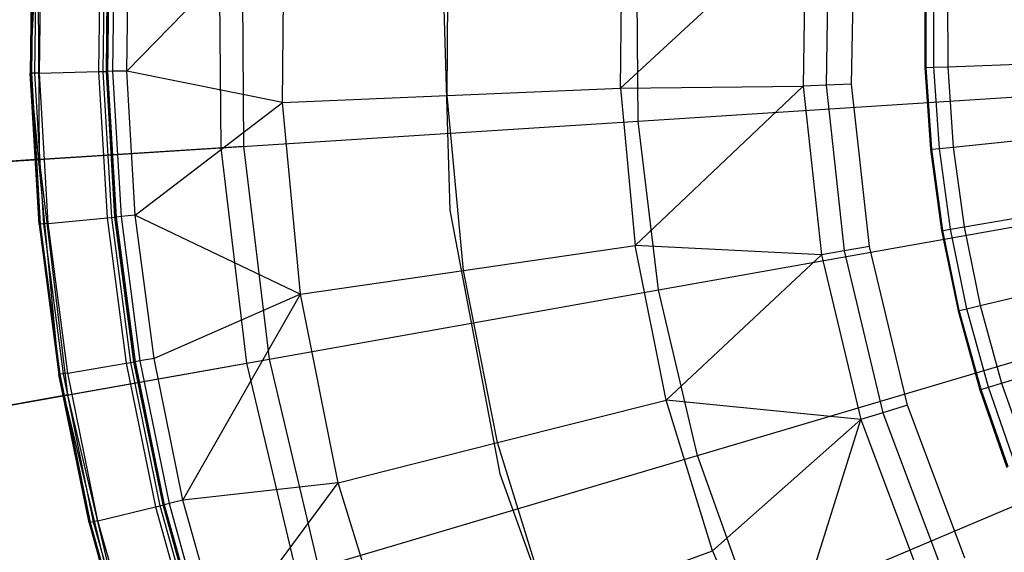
# Model space of a CAD drawing. Extents: x -91 to 91, y -91 to 262.
# Tile 157 of 256: x -13.03 to -7.01, y -3.23 to 0.03. Entities that reach past the tile are written whole.
import ezdxf

# ---------------------------------------------------------------- set-up
doc = ezdxf.new("R2010")
doc.units = 0
doc.header["$LTSCALE"] = 25.4
doc.layers.get('0').update_dxf_attribs({"linetype": 'CONTINUOUS'})

# ---------------------------------------------------------------- blocks, each defined once
blk = doc.blocks.new('ETE0_STL_1')
at = {"color": 0}
for p, q in [((-12.8734, 1.5492, 165.2509), (-12.9628, -0.2986, 165.2509)), ((-12.8734, 1.5492, 165.2509), (-12.9628, -0.2986, 165.2509)), ((-12.373, -0.285, 146.2177), (-11.4093, 0.6996, 145.162)), ((-12.373, -0.285, 146.2177), (-11.4093, 0.6996, 145.162)), ((-11.4207, -0.4772, 145.162), (-11.4093, 0.6996, 145.162)), ((-11.4207, -0.4772, 145.162), (-11.4093, 0.6996, 145.162)), ((-12.9511, 0.6269, 165.1017), (-12.9628, -0.2986, 165.2509)), ((-12.9511, 0.6269, 165.1017), (-12.9628, -0.2986, 165.1017)), ((-12.9511, 0.6269, 165.1017), (-12.9628, -0.2986, 165.2509)), ((-12.9511, 0.6269, 165.1017), (-12.9628, -0.2986, 165.1017)), ((-12.9443, 0.6266, 165.0655), (-12.956, -0.2984, 165.0655)), ((-12.9443, 0.6266, 165.0655), (-12.956, -0.2984, 165.0655)), ((-12.9249, 0.6256, 165.0342), (-12.9366, -0.298, 165.0342)), ((-12.9249, 0.6256, 165.0342), (-12.9366, -0.298, 165.0342)), ((-12.9059, -0.8249, 165.8321), (-12.9171, 0.6253, 165.8321)), ((-12.9059, -0.8249, 165.8321), (-12.9171, 0.6253, 165.8321)), ((-12.9072, -0.2973, 165.0121), (-12.8956, 0.6242, 165.0121)), ((-12.9072, -0.2973, 165.0121), (-12.8956, 0.6242, 165.0121)), ((-12.5352, 0.6068, 164.8333), (-12.5466, -0.289, 164.8333)), ((-12.5352, 0.6068, 164.8333), (-12.5466, -0.289, 164.8333)), ((-12.5172, -0.2883, 164.8111), (-12.5058, 0.6054, 164.8111)), ((-12.5172, -0.2883, 164.8111), (-12.5058, 0.6054, 164.8111)), ((-12.4978, -0.2879, 164.7799), (-12.4865, 0.6044, 164.7799)), ((-12.4978, -0.2879, 164.7799), (-12.4865, 0.6044, 164.7799)), ((-12.4797, 0.6041, 146.5403), (-12.491, -0.2877, 146.5403)), ((-12.491, -0.2877, 164.7437), (-12.4797, 0.6041, 164.7437)), ((-12.491, -0.2877, 164.7437), (-12.4797, 0.6041, 164.7437)), ((-12.4797, 0.6041, 146.5403), (-12.491, -0.2877, 146.5403)), ((-12.4493, 0.6026, 146.3686), (-12.4606, -0.287, 146.3686)), ((-12.4493, 0.6026, 146.3686), (-12.4606, -0.287, 146.3686)), ((-10.4162, -0.4352, 144.163), (-10.4057, 0.6381, 144.163)), ((-10.4162, -0.4352, 144.163), (-10.4057, 0.6381, 144.163)), ((-9.3553, -0.3909, 143.2243), (-8.2226, 0.6574, 142.3489)), ((-9.3553, -0.3909, 143.2243), (-8.2226, 0.6574, 142.3489)), ((-8.2226, 0.6574, 142.3489), (-8.2401, -0.3783, 142.3489)), ((-8.2226, 0.6574, 142.3489), (-8.2401, -0.3783, 142.3489)), ((-8.0822, 0.6462, 142.276), (-8.0995, -0.3719, 142.276)), ((-8.0822, 0.6462, 142.276), (-8.0995, -0.3719, 142.276)), ((-7.9432, -0.3647, 142.2509), (-7.9262, 0.6337, 142.2509)), ((-7.9432, -0.3647, 142.2509), (-7.9262, 0.6337, 142.2509)), ((-12.373, -0.285, 146.2177), (-12.3618, 0.5984, 146.2177)), ((-12.373, -0.285, 146.2177), (-12.3618, 0.5984, 146.2177)), ((-11.7973, -0.7541, 241.1953), (-11.8075, 0.5716, 241.1953)), ((-11.7973, -0.7541, 241.1953), (-11.8075, 0.5716, 241.1953)), ((-11.6698, 0.5649, 165.2509), (-11.6597, -0.7453, 165.2509)), ((-11.6698, 0.5649, 165.2509), (-11.6597, -0.7453, 165.2509)), ((-9.3553, -0.3909, 143.2243), (-9.3459, 0.5731, 143.2243)), ((-9.3553, -0.3909, 143.2243), (-9.3459, 0.5731, 143.2243)), ((-10.4475, 0.5057, 158.927), (-10.398, -1.1349, 158.927)), ((-10.4475, 0.5057, 158.927), (-10.398, -1.1349, 158.927)), ((-10.4475, 0.5057, 165.2509), (-10.398, -1.1349, 165.2509)), ((-10.4475, 0.5057, 165.2509), (-10.398, -1.1349, 165.2509)), ((-9.2488, -0.5912, 242.0615), (-9.2568, 0.4481, 242.0615)), ((-9.2488, -0.5912, 242.0615), (-9.2568, 0.4481, 242.0615)), ((-7.4962, 0.2374, 142.2509), (-7.4954, -0.2638, 142.2509)), ((-7.4962, 0.2374, 142.2509), (-7.4954, -0.2638, 142.2509)), ((-7.488, -0.2636, 142.0509), (-7.4889, 0.2372, 142.0509)), ((-7.488, -0.2636, 142.0509), (-7.4889, 0.2372, 142.0509)), ((-7.4411, -0.2619, 141.8564), (-7.442, 0.2357, 141.8564)), ((-7.4411, -0.2619, 141.8564), (-7.442, 0.2357, 141.8564)), ((-7.3573, 0.233, 141.6751), (-7.3564, -0.2589, 141.6751)), ((-7.3573, 0.233, 141.6751), (-7.3564, -0.2589, 141.6751)), ((-7.3564, -0.2589, 141.6751), (-4.2665, -0.1502, 138.2782)), ((-7.3564, -0.2589, 141.6751), (-4.2665, -0.1502, 138.2782)), ((-12.956, -0.2984, 165.0655), (-12.9628, -0.2986, 165.1017)), ((-12.956, -0.2984, 165.0655), (-12.9628, -0.2986, 165.1017)), ((-12.9628, -0.2986, 165.2509), (-12.7884, -2.1404, 165.2509)), ((-12.9628, -0.2986, 165.1017), (-12.9628, -0.2986, 165.2509)), ((-12.9628, -0.2986, 165.1017), (-12.9628, -0.2986, 165.2509)), ((-12.9628, -0.2986, 165.1017), (-12.9085, -1.2226, 165.1017)), ((-12.9085, -1.2226, 165.1017), (-12.9628, -0.2986, 165.2509)), ((-12.9085, -1.2226, 165.1017), (-12.9628, -0.2986, 165.2509)), ((-12.9628, -0.2986, 165.2509), (-12.7884, -2.1404, 165.2509)), ((-12.9628, -0.2986, 165.1017), (-12.9085, -1.2226, 165.1017)), ((-12.9366, -0.298, 165.0342), (-12.956, -0.2984, 165.0655)), ((-12.9366, -0.298, 165.0342), (-12.956, -0.2984, 165.0655)), ((-12.956, -0.2984, 165.0655), (-12.9017, -1.222, 165.0655)), ((-12.956, -0.2984, 165.0655), (-12.9017, -1.222, 165.0655)), ((-12.9072, -0.2973, 165.0121), (-12.9366, -0.298, 165.0342)), ((-12.9072, -0.2973, 165.0121), (-12.9366, -0.298, 165.0342)), ((-12.9366, -0.298, 165.0342), (-12.8824, -1.2201, 165.0342)), ((-12.9366, -0.298, 165.0342), (-12.8824, -1.2201, 165.0342)), ((-12.9072, -0.2973, 165.0121), (-12.5466, -0.289, 164.8333)), ((-12.9072, -0.2973, 165.0121), (-12.5466, -0.289, 164.8333)), ((-12.8531, -1.2174, 165.0121), (-12.9072, -0.2973, 165.0121)), ((-12.8531, -1.2174, 165.0121), (-12.9072, -0.2973, 165.0121)), ((-12.5466, -0.289, 164.8333), (-12.5172, -0.2883, 164.8111)), ((-12.5466, -0.289, 164.8333), (-12.5172, -0.2883, 164.8111)), ((-12.5466, -0.289, 164.8333), (-12.494, -1.1833, 164.8333)), ((-12.5466, -0.289, 164.8333), (-12.494, -1.1833, 164.8333)), ((-12.5172, -0.2883, 164.8111), (-12.4978, -0.2879, 164.7799)), ((-12.5172, -0.2883, 164.8111), (-12.4978, -0.2879, 164.7799)), ((-12.4647, -1.1806, 164.8111), (-12.5172, -0.2883, 164.8111)), ((-12.4647, -1.1806, 164.8111), (-12.5172, -0.2883, 164.8111)), ((-12.4978, -0.2879, 164.7799), (-12.491, -0.2877, 164.7437)), ((-12.4978, -0.2879, 164.7799), (-12.491, -0.2877, 164.7437)), ((-12.4454, -1.1787, 164.7799), (-12.4978, -0.2879, 164.7799)), ((-12.4454, -1.1787, 164.7799), (-12.4978, -0.2879, 164.7799)), ((-12.4606, -0.287, 146.3686), (-12.491, -0.2877, 146.5403)), ((-12.4606, -0.287, 146.3686), (-12.491, -0.2877, 146.5403)), ((-12.491, -0.2877, 146.5403), (-12.491, -0.2877, 164.7437)), ((-12.491, -0.2877, 146.5403), (-12.491, -0.2877, 164.7437)), ((-12.491, -0.2877, 146.5403), (-12.4386, -1.1781, 146.5403)), ((-12.4386, -1.1781, 164.7437), (-12.491, -0.2877, 164.7437)), ((-12.4386, -1.1781, 164.7437), (-12.491, -0.2877, 164.7437)), ((-12.491, -0.2877, 146.5403), (-12.4386, -1.1781, 146.5403)), ((-12.373, -0.285, 146.2177), (-12.4606, -0.287, 146.3686)), ((-12.373, -0.285, 146.2177), (-12.4606, -0.287, 146.3686)), ((-12.4606, -0.287, 146.3686), (-12.4084, -1.1752, 146.3686)), ((-12.4606, -0.287, 146.3686), (-12.4084, -1.1752, 146.3686)), ((-11.4207, -0.4772, 145.162), (-12.373, -0.285, 146.2177)), ((-12.3212, -1.167, 146.2177), (-12.373, -0.285, 146.2177)), ((-11.4207, -0.4772, 145.162), (-12.373, -0.285, 146.2177)), ((-12.3212, -1.167, 146.2177), (-12.373, -0.285, 146.2177)), ((-7.4954, -0.2638, 142.2509), (-7.488, -0.2636, 142.0509)), ((-7.4954, -0.2638, 142.2509), (-7.488, -0.2636, 142.0509)), ((-7.4954, -0.2638, 142.2509), (-7.461, -0.7639, 142.2509)), ((-7.4954, -0.2638, 142.2509), (-7.461, -0.7639, 142.2509)), ((-7.488, -0.2636, 142.0509), (-7.4411, -0.2619, 141.8564)), ((-7.488, -0.2636, 142.0509), (-7.4411, -0.2619, 141.8564)), ((-7.4537, -0.7631, 142.0509), (-7.488, -0.2636, 142.0509)), ((-7.4537, -0.7631, 142.0509), (-7.488, -0.2636, 142.0509)), ((-7.4411, -0.2619, 141.8564), (-7.3564, -0.2589, 141.6751)), ((-7.4411, -0.2619, 141.8564), (-7.3564, -0.2589, 141.6751)), ((-7.407, -0.7583, 141.8564), (-7.4411, -0.2619, 141.8564)), ((-7.407, -0.7583, 141.8564), (-7.4411, -0.2619, 141.8564)), ((-7.3564, -0.2589, 141.6751), (-7.3227, -0.7497, 141.6751)), ((-7.3564, -0.2589, 141.6751), (-7.3227, -0.7497, 141.6751)), ((-10.4162, -0.4352, 144.163), (-9.3553, -0.3909, 143.2243)), ((-10.4162, -0.4352, 144.163), (-9.3553, -0.3909, 143.2243)), ((-9.3553, -0.3909, 143.2243), (-8.2401, -0.3783, 142.3489)), ((-9.3553, -0.3909, 143.2243), (-8.2401, -0.3783, 142.3489)), ((-9.3553, -0.3909, 143.2243), (-9.2655, -1.3507, 143.2243)), ((-9.3553, -0.3909, 143.2243), (-9.2655, -1.3507, 143.2243)), ((-9.2655, -1.3507, 143.2243), (-8.2401, -0.3783, 142.3489)), ((-9.2655, -1.3507, 143.2243), (-8.2401, -0.3783, 142.3489)), ((-9.2488, -0.5912, 242.0615), (-6.5862, -0.421, 242.7014)), ((-9.2488, -0.5912, 242.0615), (-6.5862, -0.421, 242.7014)), ((-8.0995, -0.3719, 142.276), (-8.2401, -0.3783, 142.3489)), ((-8.0995, -0.3719, 142.276), (-8.2401, -0.3783, 142.3489)), ((-8.2401, -0.3783, 142.3489), (-8.1277, -1.4081, 142.3489)), ((-8.2401, -0.3783, 142.3489), (-8.1277, -1.4081, 142.3489)), ((-7.9432, -0.3647, 142.2509), (-8.0995, -0.3719, 142.276)), ((-7.9432, -0.3647, 142.2509), (-8.0995, -0.3719, 142.276)), ((-8.0995, -0.3719, 142.276), (-7.989, -1.3841, 142.276)), ((-8.0995, -0.3719, 142.276), (-7.989, -1.3841, 142.276)), ((-7.8348, -1.3574, 142.2509), (-7.9432, -0.3647, 142.2509)), ((-7.8348, -1.3574, 142.2509), (-7.9432, -0.3647, 142.2509)), ((-12.3212, -1.167, 146.2177), (-11.4207, -0.4772, 145.162)), ((-12.3212, -1.167, 146.2177), (-11.4207, -0.4772, 145.162)), ((-11.4207, -0.4772, 145.162), (-10.4162, -0.4352, 144.163)), ((-11.4207, -0.4772, 145.162), (-10.4162, -0.4352, 144.163)), ((-11.3111, -1.649, 145.162), (-11.4207, -0.4772, 145.162)), ((-11.3111, -1.649, 145.162), (-11.4207, -0.4772, 145.162)), ((-10.3162, -1.5039, 144.163), (-10.4162, -0.4352, 144.163)), ((-10.3162, -1.5039, 144.163), (-10.4162, -0.4352, 144.163)), ((-7.3227, -0.7497, 141.6751), (-4.2469, -0.4348, 138.2782)), ((-7.3227, -0.7497, 141.6751), (-4.2469, -0.4348, 138.2782)), ((-11.7973, -0.7541, 241.1953), (-9.2488, -0.5912, 242.0615)), ((-11.7973, -0.7541, 241.1953), (-9.2488, -0.5912, 242.0615)), ((-9.1244, -1.623, 242.0615), (-9.2488, -0.5912, 242.0615)), ((-9.1244, -1.623, 242.0615), (-9.2488, -0.5912, 242.0615)), ((-7.2563, -1.2371, 141.6751), (-4.2084, -0.7175, 138.2782)), ((-7.2563, -1.2371, 141.6751), (-4.2084, -0.7175, 138.2782)), ((-14.2005, -0.9077, 240.1228), (-11.7973, -0.7541, 241.1953)), ((-14.2005, -0.9077, 240.1228), (-11.7973, -0.7541, 241.1953)), ((-12.9059, -0.8249, 165.8321), (-11.6597, -0.7453, 165.2509)), ((-12.9059, -0.8249, 165.8321), (-11.6597, -0.7453, 165.2509)), ((-11.6387, -2.0702, 241.1953), (-11.7973, -0.7541, 241.1953)), ((-11.6387, -2.0702, 241.1953), (-11.7973, -0.7541, 241.1953)), ((-11.6597, -0.7453, 165.2509), (-11.5029, -2.0461, 165.2509)), ((-11.6597, -0.7453, 165.2509), (-11.5029, -2.0461, 165.2509)), ((-7.461, -0.7639, 142.2509), (-7.4537, -0.7631, 142.0509)), ((-7.461, -0.7639, 142.2509), (-7.4537, -0.7631, 142.0509)), ((-7.461, -0.7639, 142.2509), (-7.3933, -1.2605, 142.2509)), ((-7.461, -0.7639, 142.2509), (-7.3933, -1.2605, 142.2509)), ((-7.4537, -0.7631, 142.0509), (-7.407, -0.7583, 141.8564)), ((-7.4537, -0.7631, 142.0509), (-7.407, -0.7583, 141.8564)), ((-7.3861, -1.2593, 142.0509), (-7.4537, -0.7631, 142.0509)), ((-7.3861, -1.2593, 142.0509), (-7.4537, -0.7631, 142.0509)), ((-7.407, -0.7583, 141.8564), (-7.3227, -0.7497, 141.6751)), ((-7.407, -0.7583, 141.8564), (-7.3227, -0.7497, 141.6751)), ((-7.3398, -1.2514, 141.8564), (-7.407, -0.7583, 141.8564)), ((-7.3398, -1.2514, 141.8564), (-7.407, -0.7583, 141.8564)), ((-7.3227, -0.7497, 141.6751), (-7.2563, -1.2371, 141.6751)), ((-7.3227, -0.7497, 141.6751), (-7.2563, -1.2371, 141.6751)), ((-12.9059, -0.8249, 165.8321), (-13.8763, -0.8869, 166.5557)), ((-12.9059, -0.8249, 165.8321), (-13.8763, -0.8869, 166.5557)), ((-12.7324, -2.2647, 165.8321), (-12.9059, -0.8249, 165.8321)), ((-12.7324, -2.2647, 165.8321), (-12.9059, -0.8249, 165.8321)), ((-7.1574, -1.719, 141.6751), (-4.1511, -0.997, 138.2782)), ((-7.1574, -1.719, 141.6751), (-4.1511, -0.997, 138.2782)), ((-10.398, -1.1349, 158.927), (-10.0924, -2.7475, 158.927)), ((-10.398, -1.1349, 158.927), (-10.0924, -2.7475, 158.927)), ((-10.398, -1.1349, 158.927), (-10.398, -1.1349, 165.2509)), ((-10.398, -1.1349, 165.2509), (-10.0924, -2.7475, 165.2509)), ((-10.398, -1.1349, 158.927), (-10.398, -1.1349, 165.2509)), ((-10.398, -1.1349, 165.2509), (-10.0924, -2.7475, 165.2509)), ((-12.8531, -1.2174, 165.0121), (-12.494, -1.1833, 164.8333)), ((-12.8531, -1.2174, 165.0121), (-12.494, -1.1833, 164.8333)), ((-12.494, -1.1833, 164.8333), (-12.4647, -1.1806, 164.8111)), ((-12.494, -1.1833, 164.8333), (-12.4647, -1.1806, 164.8111)), ((-12.494, -1.1833, 164.8333), (-12.3777, -2.0716, 164.8333)), ((-12.494, -1.1833, 164.8333), (-12.3777, -2.0716, 164.8333)), ((-12.4647, -1.1806, 164.8111), (-12.4454, -1.1787, 164.7799)), ((-12.4647, -1.1806, 164.8111), (-12.4454, -1.1787, 164.7799)), ((-12.3487, -2.0668, 164.8111), (-12.4647, -1.1806, 164.8111)), ((-12.3487, -2.0668, 164.8111), (-12.4647, -1.1806, 164.8111)), ((-12.4454, -1.1787, 164.7799), (-12.4386, -1.1781, 164.7437)), ((-12.4454, -1.1787, 164.7799), (-12.4386, -1.1781, 164.7437)), ((-12.3296, -2.0636, 164.7799), (-12.4454, -1.1787, 164.7799)), ((-12.3296, -2.0636, 164.7799), (-12.4454, -1.1787, 164.7799)), ((-12.4084, -1.1752, 146.3686), (-12.4386, -1.1781, 146.5403)), ((-12.4084, -1.1752, 146.3686), (-12.4386, -1.1781, 146.5403)), ((-12.4386, -1.1781, 146.5403), (-12.4386, -1.1781, 164.7437)), ((-12.4386, -1.1781, 146.5403), (-12.4386, -1.1781, 164.7437)), ((-12.4386, -1.1781, 146.5403), (-12.3229, -2.0625, 146.5403)), ((-12.3229, -2.0625, 164.7437), (-12.4386, -1.1781, 164.7437)), ((-12.3229, -2.0625, 164.7437), (-12.4386, -1.1781, 164.7437)), ((-12.4386, -1.1781, 146.5403), (-12.3229, -2.0625, 146.5403)), ((-12.3212, -1.167, 146.2177), (-12.4084, -1.1752, 146.3686)), ((-12.3212, -1.167, 146.2177), (-12.4084, -1.1752, 146.3686)), ((-12.4084, -1.1752, 146.3686), (-12.2929, -2.0574, 146.3686)), ((-12.4084, -1.1752, 146.3686), (-12.2929, -2.0574, 146.3686)), ((-12.2065, -2.043, 146.2177), (-12.3212, -1.167, 146.2177)), ((-12.3212, -1.167, 146.2177), (-11.3111, -1.649, 145.162)), ((-12.3212, -1.167, 146.2177), (-11.3111, -1.649, 145.162)), ((-12.2065, -2.043, 146.2177), (-12.3212, -1.167, 146.2177)), ((-9.1244, -1.623, 242.0615), (-6.4976, -1.1557, 242.7014)), ((-9.1244, -1.623, 242.0615), (-6.4976, -1.1557, 242.7014)), ((-12.9017, -1.222, 165.0655), (-12.9085, -1.2226, 165.1017)), ((-12.9017, -1.222, 165.0655), (-12.9085, -1.2226, 165.1017)), ((-12.9085, -1.2226, 165.1017), (-12.7884, -2.1404, 165.2509)), ((-12.9085, -1.2226, 165.1017), (-12.7884, -2.1404, 165.1017)), ((-12.9085, -1.2226, 165.1017), (-12.7884, -2.1404, 165.2509)), ((-12.9085, -1.2226, 165.1017), (-12.7884, -2.1404, 165.1017)), ((-12.8824, -1.2201, 165.0342), (-12.9017, -1.222, 165.0655)), ((-12.8824, -1.2201, 165.0342), (-12.9017, -1.222, 165.0655)), ((-12.9017, -1.222, 165.0655), (-12.7817, -2.1392, 165.0655)), ((-12.9017, -1.222, 165.0655), (-12.7817, -2.1392, 165.0655)), ((-12.8531, -1.2174, 165.0121), (-12.8824, -1.2201, 165.0342)), ((-12.8531, -1.2174, 165.0121), (-12.8824, -1.2201, 165.0342)), ((-12.8824, -1.2201, 165.0342), (-12.7626, -2.136, 165.0342)), ((-12.8824, -1.2201, 165.0342), (-12.7626, -2.136, 165.0342)), ((-12.7336, -2.1312, 165.0121), (-12.8531, -1.2174, 165.0121)), ((-12.7336, -2.1312, 165.0121), (-12.8531, -1.2174, 165.0121)), ((-7.3933, -1.2605, 142.2509), (-7.3861, -1.2593, 142.0509)), ((-7.3933, -1.2605, 142.2509), (-7.3861, -1.2593, 142.0509)), ((-7.3933, -1.2605, 142.2509), (-7.2926, -1.7515, 142.2509)), ((-7.3933, -1.2605, 142.2509), (-7.2926, -1.7515, 142.2509)), ((-7.3861, -1.2593, 142.0509), (-7.3398, -1.2514, 141.8564)), ((-7.3861, -1.2593, 142.0509), (-7.3398, -1.2514, 141.8564)), ((-7.2855, -1.7498, 142.0509), (-7.3861, -1.2593, 142.0509)), ((-7.2855, -1.7498, 142.0509), (-7.3861, -1.2593, 142.0509)), ((-7.3398, -1.2514, 141.8564), (-7.2563, -1.2371, 141.6751)), ((-7.3398, -1.2514, 141.8564), (-7.2563, -1.2371, 141.6751)), ((-7.2398, -1.7388, 141.8564), (-7.3398, -1.2514, 141.8564)), ((-7.2398, -1.7388, 141.8564), (-7.3398, -1.2514, 141.8564)), ((-7.2563, -1.2371, 141.6751), (-7.1574, -1.719, 141.6751)), ((-7.2563, -1.2371, 141.6751), (-7.1574, -1.719, 141.6751)), ((-7.0266, -2.1933, 141.6751), (-4.0752, -1.272, 138.2782)), ((-7.0266, -2.1933, 141.6751), (-4.0752, -1.272, 138.2782)), ((-10.3162, -1.5039, 144.163), (-9.2655, -1.3507, 143.2243)), ((-10.3162, -1.5039, 144.163), (-9.2655, -1.3507, 143.2243)), ((-8.1277, -1.4081, 142.3489), (-9.2655, -1.3507, 143.2243)), ((-9.0775, -2.2963, 143.2243), (-9.2655, -1.3507, 143.2243)), ((-8.1277, -1.4081, 142.3489), (-9.2655, -1.3507, 143.2243)), ((-9.0775, -2.2963, 143.2243), (-9.2655, -1.3507, 143.2243)), ((-7.8348, -1.3574, 142.2509), (-7.989, -1.3841, 142.276)), ((-7.8348, -1.3574, 142.2509), (-7.989, -1.3841, 142.276)), ((-7.6029, -2.3286, 142.2509), (-7.8348, -1.3574, 142.2509)), ((-7.6029, -2.3286, 142.2509), (-7.8348, -1.3574, 142.2509)), ((-9.0775, -2.2963, 143.2243), (-8.1277, -1.4081, 142.3489)), ((-9.0775, -2.2963, 143.2243), (-8.1277, -1.4081, 142.3489)), ((-7.989, -1.3841, 142.276), (-8.1277, -1.4081, 142.3489)), ((-7.989, -1.3841, 142.276), (-8.1277, -1.4081, 142.3489)), ((-8.1277, -1.4081, 142.3489), (-7.8872, -2.4157, 142.3489)), ((-8.1277, -1.4081, 142.3489), (-7.8872, -2.4157, 142.3489)), ((-7.989, -1.3841, 142.276), (-7.7526, -2.3744, 142.276)), ((-7.989, -1.3841, 142.276), (-7.7526, -2.3744, 142.276)), ((-11.3111, -1.649, 145.162), (-10.3162, -1.5039, 144.163)), ((-11.3111, -1.649, 145.162), (-10.3162, -1.5039, 144.163)), ((-10.1069, -2.5567, 144.163), (-10.3162, -1.5039, 144.163)), ((-10.1069, -2.5567, 144.163), (-10.3162, -1.5039, 144.163)), ((-11.6387, -2.0702, 241.1953), (-9.1244, -1.623, 242.0615)), ((-11.6387, -2.0702, 241.1953), (-9.1244, -1.623, 242.0615)), ((-8.8853, -2.6344, 242.0615), (-9.1244, -1.623, 242.0615)), ((-8.8853, -2.6344, 242.0615), (-9.1244, -1.623, 242.0615)), ((-11.3111, -1.649, 145.162), (-12.2065, -2.043, 146.2177)), ((-11.3111, -1.649, 145.162), (-12.2065, -2.043, 146.2177)), ((-12.0297, -2.9086, 146.2177), (-11.3111, -1.649, 145.162)), ((-12.0297, -2.9086, 146.2177), (-11.3111, -1.649, 145.162)), ((-11.0816, -2.8032, 145.162), (-11.3111, -1.649, 145.162)), ((-11.0816, -2.8032, 145.162), (-11.3111, -1.649, 145.162)), ((-7.2855, -1.7498, 142.0509), (-7.2398, -1.7388, 141.8564)), ((-7.2855, -1.7498, 142.0509), (-7.2398, -1.7388, 141.8564)), ((-7.2398, -1.7388, 141.8564), (-7.1574, -1.719, 141.6751)), ((-7.2398, -1.7388, 141.8564), (-7.1574, -1.719, 141.6751)), ((-7.1075, -2.2185, 141.8564), (-7.2398, -1.7388, 141.8564)), ((-7.1075, -2.2185, 141.8564), (-7.2398, -1.7388, 141.8564)), ((-7.1574, -1.719, 141.6751), (-7.0266, -2.1933, 141.6751)), ((-7.1574, -1.719, 141.6751), (-7.0266, -2.1933, 141.6751)), ((-7.2926, -1.7515, 142.2509), (-7.2855, -1.7498, 142.0509)), ((-7.2926, -1.7515, 142.2509), (-7.2855, -1.7498, 142.0509)), ((-7.2926, -1.7515, 142.2509), (-7.1593, -2.2347, 142.2509)), ((-7.2926, -1.7515, 142.2509), (-7.1593, -2.2347, 142.2509)), ((-7.1523, -2.2325, 142.0509), (-7.2855, -1.7498, 142.0509)), ((-7.1523, -2.2325, 142.0509), (-7.2855, -1.7498, 142.0509)), ((-8.8853, -2.6344, 242.0615), (-6.3274, -1.876, 242.7014)), ((-8.8853, -2.6344, 242.0615), (-6.3274, -1.876, 242.7014)), ((-12.2065, -2.043, 146.2177), (-12.2929, -2.0574, 146.3686)), ((-12.2065, -2.043, 146.2177), (-12.2929, -2.0574, 146.3686)), ((-12.0297, -2.9086, 146.2177), (-12.2065, -2.043, 146.2177)), ((-12.0297, -2.9086, 146.2177), (-12.2065, -2.043, 146.2177)), ((-14.0096, -2.4919, 240.1228), (-11.6387, -2.0702, 241.1953)), ((-14.0096, -2.4919, 240.1228), (-11.6387, -2.0702, 241.1953)), ((-12.7336, -2.1312, 165.0121), (-12.3777, -2.0716, 164.8333)), ((-12.7336, -2.1312, 165.0121), (-12.3777, -2.0716, 164.8333)), ((-12.7324, -2.2647, 165.8321), (-11.5029, -2.0461, 165.2509)), ((-12.7324, -2.2647, 165.8321), (-11.5029, -2.0461, 165.2509)), ((-12.3777, -2.0716, 164.8333), (-12.3487, -2.0668, 164.8111)), ((-12.3777, -2.0716, 164.8333), (-12.3487, -2.0668, 164.8111)), ((-12.3777, -2.0716, 164.8333), (-12.1984, -2.9494, 164.8333)), ((-12.3777, -2.0716, 164.8333), (-12.1984, -2.9494, 164.8333)), ((-12.3487, -2.0668, 164.8111), (-12.3296, -2.0636, 164.7799)), ((-12.3487, -2.0668, 164.8111), (-12.3296, -2.0636, 164.7799)), ((-12.1698, -2.9425, 164.8111), (-12.3487, -2.0668, 164.8111)), ((-12.1698, -2.9425, 164.8111), (-12.3487, -2.0668, 164.8111)), ((-12.3296, -2.0636, 164.7799), (-12.3229, -2.0625, 164.7437)), ((-12.3296, -2.0636, 164.7799), (-12.3229, -2.0625, 164.7437)), ((-12.151, -2.9379, 164.7799), (-12.3296, -2.0636, 164.7799)), ((-12.151, -2.9379, 164.7799), (-12.3296, -2.0636, 164.7799)), ((-12.2929, -2.0574, 146.3686), (-12.3229, -2.0625, 146.5403)), ((-12.2929, -2.0574, 146.3686), (-12.3229, -2.0625, 146.5403)), ((-12.3229, -2.0625, 146.5403), (-12.3229, -2.0625, 164.7437)), ((-12.3229, -2.0625, 146.5403), (-12.3229, -2.0625, 164.7437)), ((-12.3229, -2.0625, 146.5403), (-12.1444, -2.9363, 146.5403)), ((-12.1444, -2.9363, 164.7437), (-12.3229, -2.0625, 164.7437)), ((-12.1444, -2.9363, 164.7437), (-12.3229, -2.0625, 164.7437)), ((-12.3229, -2.0625, 146.5403), (-12.1444, -2.9363, 146.5403)), ((-12.2929, -2.0574, 146.3686), (-12.1148, -2.9292, 146.3686)), ((-12.2929, -2.0574, 146.3686), (-12.1148, -2.9292, 146.3686)), ((-11.3337, -3.3603, 241.1953), (-11.6387, -2.0702, 241.1953)), ((-11.3337, -3.3603, 241.1953), (-11.6387, -2.0702, 241.1953)), ((-11.5029, -2.0461, 165.2509), (-11.2015, -3.3211, 165.2509)), ((-11.5029, -2.0461, 165.2509), (-11.2015, -3.3211, 165.2509)), ((-12.7817, -2.1392, 165.0655), (-12.7884, -2.1404, 165.1017)), ((-12.7817, -2.1392, 165.0655), (-12.7884, -2.1404, 165.1017)), ((-12.7884, -2.1404, 165.2509), (-12.3536, -3.9386, 165.2509)), ((-12.7884, -2.1404, 165.1017), (-12.7884, -2.1404, 165.2509)), ((-12.7884, -2.1404, 165.1017), (-12.7884, -2.1404, 165.2509)), ((-12.7884, -2.1404, 165.1017), (-12.6031, -3.0472, 165.1017)), ((-12.6031, -3.0472, 165.1017), (-12.7884, -2.1404, 165.2509)), ((-12.6031, -3.0472, 165.1017), (-12.7884, -2.1404, 165.2509)), ((-12.7884, -2.1404, 165.2509), (-12.3536, -3.9386, 165.2509)), ((-12.7884, -2.1404, 165.1017), (-12.6031, -3.0472, 165.1017)), ((-12.7626, -2.136, 165.0342), (-12.7817, -2.1392, 165.0655)), ((-12.7626, -2.136, 165.0342), (-12.7817, -2.1392, 165.0655)), ((-12.7817, -2.1392, 165.0655), (-12.5965, -3.0456, 165.0655)), ((-12.7817, -2.1392, 165.0655), (-12.5965, -3.0456, 165.0655)), ((-12.7336, -2.1312, 165.0121), (-12.7626, -2.136, 165.0342)), ((-12.7336, -2.1312, 165.0121), (-12.7626, -2.136, 165.0342)), ((-12.7626, -2.136, 165.0342), (-12.5777, -3.0411, 165.0342)), ((-12.7626, -2.136, 165.0342), (-12.5777, -3.0411, 165.0342)), ((-12.5491, -3.0342, 165.0121), (-12.7336, -2.1312, 165.0121)), ((-12.5491, -3.0342, 165.0121), (-12.7336, -2.1312, 165.0121)), ((-7.1523, -2.2325, 142.0509), (-7.1075, -2.2185, 141.8564)), ((-7.1523, -2.2325, 142.0509), (-7.1075, -2.2185, 141.8564)), ((-7.1075, -2.2185, 141.8564), (-7.0266, -2.1933, 141.6751)), ((-7.1075, -2.2185, 141.8564), (-7.0266, -2.1933, 141.6751)), ((-6.9434, -2.6883, 141.8564), (-7.1075, -2.2185, 141.8564)), ((-6.9434, -2.6883, 141.8564), (-7.1075, -2.2185, 141.8564)), ((-7.0266, -2.1933, 141.6751), (-6.8644, -2.6577, 141.6751)), ((-7.0266, -2.1933, 141.6751), (-6.8644, -2.6577, 141.6751)), ((-12.7324, -2.2647, 165.8321), (-13.6897, -2.435, 166.5557)), ((-12.7324, -2.2647, 165.8321), (-13.6897, -2.435, 166.5557)), ((-12.3988, -3.6761, 165.8321), (-12.7324, -2.2647, 165.8321)), ((-12.3988, -3.6761, 165.8321), (-12.7324, -2.2647, 165.8321)), ((-7.1593, -2.2347, 142.2509), (-7.1523, -2.2325, 142.0509)), ((-7.1593, -2.2347, 142.2509), (-7.1523, -2.2325, 142.0509)), ((-7.1593, -2.2347, 142.2509), (-6.9941, -2.7079, 142.2509)), ((-7.1593, -2.2347, 142.2509), (-6.9941, -2.7079, 142.2509)), ((-6.9872, -2.7052, 142.0509), (-7.1523, -2.2325, 142.0509)), ((-6.9872, -2.7052, 142.0509), (-7.1523, -2.2325, 142.0509)), ((-10.1069, -2.5567, 144.163), (-9.0775, -2.2963, 143.2243)), ((-10.1069, -2.5567, 144.163), (-9.0775, -2.2963, 143.2243)), ((-7.8872, -2.4157, 142.3489), (-9.0775, -2.2963, 143.2243)), ((-8.7933, -3.2175, 143.2243), (-9.0775, -2.2963, 143.2243)), ((-8.7933, -3.2175, 143.2243), (-9.0775, -2.2963, 143.2243)), ((-7.8872, -2.4157, 142.3489), (-9.0775, -2.2963, 143.2243)), ((-7.6029, -2.3286, 142.2509), (-7.7526, -2.3744, 142.276)), ((-7.6029, -2.3286, 142.2509), (-7.7526, -2.3744, 142.276)), ((-7.2511, -3.2632, 142.2509), (-7.6029, -2.3286, 142.2509)), ((-7.2511, -3.2632, 142.2509), (-7.6029, -2.3286, 142.2509)), ((-7.7526, -2.3744, 142.276), (-7.8872, -2.4157, 142.3489)), ((-7.7526, -2.3744, 142.276), (-7.8872, -2.4157, 142.3489)), ((-7.7526, -2.3744, 142.276), (-7.3938, -3.3274, 142.276)), ((-7.7526, -2.3744, 142.276), (-7.3938, -3.3274, 142.276)), ((-8.7933, -3.2175, 143.2243), (-7.8872, -2.4157, 142.3489)), ((-8.7933, -3.2175, 143.2243), (-7.8872, -2.4157, 142.3489)), ((-8.4159, -4.1045, 143.2243), (-7.8872, -2.4157, 142.3489)), ((-8.4159, -4.1045, 143.2243), (-7.8872, -2.4157, 142.3489)), ((-7.8872, -2.4157, 142.3489), (-7.5222, -3.3851, 142.3489)), ((-7.8872, -2.4157, 142.3489), (-7.5222, -3.3851, 142.3489)), ((-11.0816, -2.8032, 145.162), (-10.1069, -2.5567, 144.163)), ((-11.0816, -2.8032, 145.162), (-10.1069, -2.5567, 144.163)), ((-9.7905, -3.5823, 144.163), (-10.1069, -2.5567, 144.163)), ((-9.7905, -3.5823, 144.163), (-10.1069, -2.5567, 144.163)), ((-8.5345, -3.6127, 242.0615), (-6.0776, -2.5726, 242.7014)), ((-8.5345, -3.6127, 242.0615), (-6.0776, -2.5726, 242.7014)), ((-11.3337, -3.3603, 241.1953), (-8.8853, -2.6344, 242.0615)), ((-11.3337, -3.3603, 241.1953), (-8.8853, -2.6344, 242.0615)), ((-8.5345, -3.6127, 242.0615), (-8.8853, -2.6344, 242.0615)), ((-8.5345, -3.6127, 242.0615), (-8.8853, -2.6344, 242.0615)), ((-10.0924, -2.7475, 158.927), (-9.5384, -4.2925, 158.927)), ((-10.0924, -2.7475, 158.927), (-9.5384, -4.2925, 158.927)), ((-10.0924, -2.7475, 158.927), (-10.0924, -2.7475, 165.2509)), ((-10.0924, -2.7475, 165.2509), (-9.5384, -4.2925, 165.2509)), ((-10.0924, -2.7475, 158.927), (-10.0924, -2.7475, 165.2509)), ((-10.0924, -2.7475, 165.2509), (-9.5384, -4.2925, 165.2509)), ((-11.0816, -2.8032, 145.162), (-12.0297, -2.9086, 146.2177)), ((-11.0816, -2.8032, 145.162), (-12.0297, -2.9086, 146.2177)), ((-11.7915, -3.7594, 146.2177), (-11.0816, -2.8032, 145.162)), ((-11.7915, -3.7594, 146.2177), (-11.0816, -2.8032, 145.162)), ((-10.7347, -3.9278, 145.162), (-11.0816, -2.8032, 145.162)), ((-10.7347, -3.9278, 145.162), (-11.0816, -2.8032, 145.162)), ((-12.1984, -2.9494, 164.8333), (-12.1698, -2.9425, 164.8111)), ((-12.1984, -2.9494, 164.8333), (-12.1698, -2.9425, 164.8111)), ((-12.1698, -2.9425, 164.8111), (-12.151, -2.9379, 164.7799)), ((-12.1698, -2.9425, 164.8111), (-12.151, -2.9379, 164.7799)), ((-11.9289, -3.8032, 164.8111), (-12.1698, -2.9425, 164.8111)), ((-11.9289, -3.8032, 164.8111), (-12.1698, -2.9425, 164.8111)), ((-12.151, -2.9379, 164.7799), (-12.1444, -2.9363, 164.7437)), ((-12.151, -2.9379, 164.7799), (-12.1444, -2.9363, 164.7437)), ((-11.9104, -3.7973, 164.7799), (-12.151, -2.9379, 164.7799)), ((-11.9104, -3.7973, 164.7799), (-12.151, -2.9379, 164.7799)), ((-12.1148, -2.9292, 146.3686), (-12.1444, -2.9363, 146.5403)), ((-12.1148, -2.9292, 146.3686), (-12.1444, -2.9363, 146.5403)), ((-12.1444, -2.9363, 146.5403), (-12.1444, -2.9363, 164.7437)), ((-12.1444, -2.9363, 146.5403), (-12.1444, -2.9363, 164.7437)), ((-12.1444, -2.9363, 146.5403), (-11.904, -3.7952, 146.5403)), ((-11.904, -3.7952, 164.7437), (-12.1444, -2.9363, 164.7437)), ((-11.904, -3.7952, 164.7437), (-12.1444, -2.9363, 164.7437)), ((-12.1444, -2.9363, 146.5403), (-11.904, -3.7952, 146.5403)), ((-12.0297, -2.9086, 146.2177), (-12.1148, -2.9292, 146.3686)), ((-12.0297, -2.9086, 146.2177), (-12.1148, -2.9292, 146.3686)), ((-12.1148, -2.9292, 146.3686), (-11.875, -3.786, 146.3686)), ((-12.1148, -2.9292, 146.3686), (-11.875, -3.786, 146.3686)), ((-11.7915, -3.7594, 146.2177), (-12.0297, -2.9086, 146.2177)), ((-11.7915, -3.7594, 146.2177), (-12.0297, -2.9086, 146.2177)), ((-12.5491, -3.0342, 165.0121), (-12.1984, -2.9494, 164.8333)), ((-12.5491, -3.0342, 165.0121), (-12.1984, -2.9494, 164.8333)), ((-12.1984, -2.9494, 164.8333), (-11.9569, -3.8121, 164.8333)), ((-12.1984, -2.9494, 164.8333), (-11.9569, -3.8121, 164.8333)), ((-12.5965, -3.0456, 165.0655), (-12.6031, -3.0472, 165.1017)), ((-12.5965, -3.0456, 165.0655), (-12.6031, -3.0472, 165.1017)), ((-12.6031, -3.0472, 165.1017), (-12.3536, -3.9386, 165.2509)), ((-12.6031, -3.0472, 165.1017), (-12.3536, -3.9386, 165.1017)), ((-12.6031, -3.0472, 165.1017), (-12.3536, -3.9386, 165.2509)), ((-12.6031, -3.0472, 165.1017), (-12.3536, -3.9386, 165.1017)), ((-12.5777, -3.0411, 165.0342), (-12.5965, -3.0456, 165.0655)), ((-12.5777, -3.0411, 165.0342), (-12.5965, -3.0456, 165.0655)), ((-12.5965, -3.0456, 165.0655), (-12.3472, -3.9365, 165.0655)), ((-12.5965, -3.0456, 165.0655), (-12.3472, -3.9365, 165.0655)), ((-12.5491, -3.0342, 165.0121), (-12.5777, -3.0411, 165.0342)), ((-12.5491, -3.0342, 165.0121), (-12.5777, -3.0411, 165.0342)), ((-12.5777, -3.0411, 165.0342), (-12.3287, -3.9306, 165.0342)), ((-12.5777, -3.0411, 165.0342), (-12.3287, -3.9306, 165.0342)), ((-12.3006, -3.9217, 165.0121), (-12.5491, -3.0342, 165.0121)), ((-12.3006, -3.9217, 165.0121), (-12.5491, -3.0342, 165.0121)), ((-9.7905, -3.5823, 144.163), (-8.7933, -3.2175, 143.2243)), ((-9.7905, -3.5823, 144.163), (-8.7933, -3.2175, 143.2243)), ((-8.7933, -3.2175, 143.2243), (-8.4159, -4.1045, 143.2243)), ((-8.7933, -3.2175, 143.2243), (-8.4159, -4.1045, 143.2243))]:
    blk.add_line(p, q, dxfattribs=at)

msp = doc.modelspace()

# ---------------------------------------------------------------- block references
at = {"color": 253}
msp.add_blockref('ETE0_STL_1', (0, 0), dxfattribs=at)

doc.saveas('drawing.dxf')
